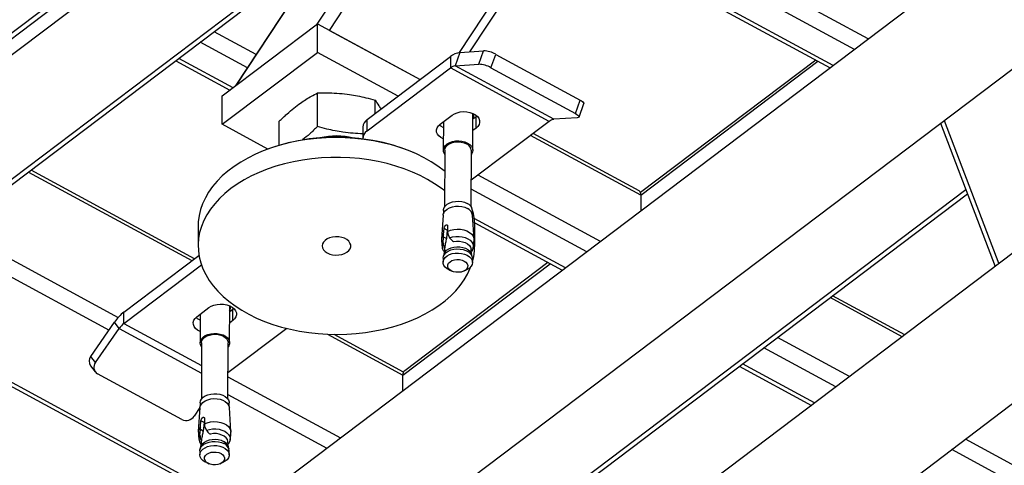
# Model space of a CAD drawing. Header units: millimetres. Extents: x 0 to 841, y 0 to 594.
# Tile 144 of 190: x 674.15 to 689.4, y 329.69 to 336.59. Entities that reach past the tile are written whole.
import ezdxf

# ---------------------------------------------------------------- set-up
doc = ezdxf.new("R2010")
doc.units = ezdxf.units.MM
doc.layers.add('TRAIT-FORT', color=4, linetype='Continuous', lineweight=25)

msp = doc.modelspace()

# ---------------------------------------------------------------- linework, layer by layer
at = {"layer": 'TRAIT-FORT', "color": 4, "linetype": 'Continuous', "lineweight": 25}
for p, q in [((615.57, 279.961), (731.293, 367.381)), ((734.146, 366.677), (618.422, 279.257)), ((619.542, 277.775), (735.265, 365.195)), ((708.064, 351.981), (655.131, 311.995)), ((678.946, 336.424), (684.621, 345.013)), ((678.755, 336.519), (684.236, 344.814)), ((680.962, 336.083), (686.652, 344.693)), ((681.12, 336.093), (686.57, 344.343)), ((677.695, 339.156), (671.865, 334.752)), ((671.887, 334.685), (677.715, 339.088)), ((677.777, 338.878), (672.127, 334.61)), ((687.295, 336.292), (682.844, 338.703)), ((687.083, 336.131), (682.71, 338.501)), ((682.47, 338.137), (686.702, 335.844)), ((686.751, 335.881), (682.501, 338.184)), ((678.239, 337.302), (673.611, 333.806)), ((673.633, 333.739), (678.259, 337.234)), ((678.361, 336.885), (677.486, 335.561)), ((677.502, 335.572), (678.364, 336.877)), ((677.287, 335.41), (678.762, 336.524)), ((678.761, 336.085), (678.762, 336.524)), ((678.762, 336.524), (680.351, 335.663)), ((677.809, 336.05), (677.159, 336.402)), ((678.946, 336.424), (680.351, 335.663)), ((677.675, 335.847), (676.946, 336.242)), ((677.286, 334.971), (678.761, 336.085)), ((680.012, 335.407), (678.761, 336.085)), ((680.969, 336.083), (680.895, 335.875)), ((680.969, 336.083), (681.334, 336.108)), ((681.259, 335.9), (681.334, 336.108)), ((681.448, 335.846), (681.522, 336.054)), ((681.522, 336.054), (682.832, 335.345)), ((676.566, 335.954), (677.406, 335.499)), ((677.454, 335.536), (676.614, 335.991)), ((679.531, 335.044), (680.822, 336.019)), ((680.822, 336.019), (680.821, 335.843)), ((680.895, 335.875), (681.259, 335.9)), ((686.48, 335.965), (683.766, 333.915)), ((683.773, 333.875), (686.515, 335.946)), ((679.531, 334.868), (680.821, 335.843)), ((682.349, 335.015), (680.821, 335.843)), ((682.423, 335.048), (680.895, 335.875)), ((681.448, 335.846), (682.758, 335.137)), ((678.761, 334.936), (678.763, 335.457)), ((677.286, 334.971), (677.287, 335.41)), ((679.653, 335.136), (679.654, 335.346)), ((682.758, 335.137), (682.832, 335.345)), ((682.813, 335.083), (682.887, 335.291)), ((681.168, 334.568), (681.169, 335.139)), ((681.169, 335.13), (681.173, 335.138)), ((678.168, 334.646), (678.169, 335.019)), ((679.531, 334.868), (679.531, 335.044)), ((680.662, 334.973), (680.847, 335.112)), ((680.712, 335.01), (680.71, 334.569)), ((682.349, 335.015), (681.143, 334.105)), ((681.218, 335.087), (681.169, 335.049)), ((681.233, 335.099), (681.218, 335.087)), ((681.218, 334.911), (681.218, 335.087)), ((682.787, 335.072), (682.423, 335.048)), ((688.415, 334.989), (689.262, 332.771)), ((688.468, 335.029), (689.315, 332.811)), ((677.992, 334.588), (677.286, 334.971)), ((679.464, 334.926), (679.463, 334.751)), ((681.218, 334.911), (681.168, 334.874)), ((683.773, 333.875), (682.064, 334.8)), ((683.744, 333.942), (682.104, 334.83)), ((677.885, 334.545), (677.869, 334.538)), ((680.248, 334.532), (680.232, 334.539)), ((680.733, 334.569), (680.731, 333.695)), ((681.142, 333.694), (681.145, 334.568)), ((674.285, 334.231), (676.817, 332.86)), ((676.856, 332.89), (674.325, 334.261)), ((683.147, 333.158), (681.25, 334.185)), ((682.934, 332.998), (681.143, 333.968)), ((681.696, 328.588), (688.808, 333.96)), ((681.8, 328.583), (688.832, 333.896)), ((683.773, 333.875), (683.772, 333.631)), ((680.712, 333.638), (680.712, 333.583)), ((681.152, 333.676), (681.142, 333.704)), ((681.161, 333.581), (681.161, 333.636)), ((680.709, 333.565), (680.683, 333.194)), ((681.188, 333.193), (681.164, 333.564)), ((682.602, 332.747), (681.19, 333.512)), ((676.913, 333.401), (676.912, 333.094)), ((680.715, 333.266), (680.723, 333.359)), ((680.772, 333.333), (680.723, 333.359)), ((680.772, 333.333), (680.758, 333.202)), ((680.777, 333.4), (680.777, 333.313)), ((680.777, 333.313), (680.781, 333.274)), ((681.197, 333.445), (682.554, 332.71)), ((681.198, 333.082), (681.199, 333.39)), ((673.461, 333.182), (675.676, 331.982)), ((680.709, 333.138), (680.715, 333.225)), ((680.715, 333.225), (680.715, 333.266)), ((680.758, 333.202), (680.715, 333.225)), ((680.781, 333.274), (680.809, 333.213)), ((680.852, 333.166), (680.87, 333.156)), ((680.865, 333.158), (680.869, 333.156)), ((680.87, 333.156), (680.868, 333.157)), ((673.249, 333.021), (675.532, 331.785)), ((680.728, 333.038), (680.719, 332.953)), ((680.73, 333.049), (680.723, 333.069)), ((680.723, 333.069), (680.732, 333.064)), ((680.73, 333.049), (680.728, 333.038)), ((680.732, 333.064), (680.73, 333.049)), ((681.15, 332.952), (681.142, 333.037)), ((681.145, 333.007), (681.147, 333.006)), ((675.763, 332.064), (676.925, 332.941)), ((680.707, 332.897), (680.707, 332.834)), ((680.721, 332.96), (680.711, 332.921)), ((681.159, 332.92), (681.148, 332.959)), ((681.162, 332.832), (681.162, 332.896)), ((675.763, 331.888), (676.963, 332.795)), ((680.085, 331.089), (682.366, 332.812)), ((682.332, 332.831), (680.113, 331.155)), ((680.808, 332.713), (680.848, 332.695)), ((681.021, 332.695), (681.06, 332.712)), ((687.82, 331.682), (686.703, 332.287)), ((687.86, 331.712), (686.742, 332.317)), ((676.894, 331.992), (677.079, 332.132)), ((677.4, 331.588), (677.401, 332.159)), ((677.401, 332.15), (677.405, 332.158)), ((677.45, 332.106), (677.401, 332.069)), ((677.465, 332.119), (677.45, 332.106)), ((677.45, 331.931), (677.45, 332.106)), ((675.763, 331.888), (675.763, 332.064)), ((676.944, 332.03), (676.942, 331.589)), ((675.25, 331.378), (675.616, 331.905)), ((675.323, 331.282), (675.689, 331.809)), ((675.689, 331.809), (675.616, 331.905)), ((675.689, 331.809), (676.964, 331.118)), ((675.763, 331.888), (676.964, 331.237)), ((678.284, 331.811), (677.375, 331.124)), ((677.45, 331.931), (677.4, 331.894)), ((678.919, 331.721), (680.085, 331.089)), ((680.096, 331.135), (679.019, 331.718)), ((687.006, 331.067), (685.889, 331.672)), ((676.965, 331.589), (676.963, 330.715)), ((677.374, 330.713), (677.377, 331.588)), ((686.794, 330.906), (685.676, 331.512)), ((675.323, 331.282), (675.25, 331.378)), ((673.391, 331.318), (677.654, 329.008)), ((673.422, 331.238), (677.605, 328.972)), ((675.245, 331.233), (675.319, 331.136)), ((685.296, 331.224), (686.413, 330.619)), ((686.462, 330.656), (685.345, 331.261)), ((676.662, 330.398), (675.352, 331.108)), ((677.375, 331.061), (679.12, 330.116)), ((680.085, 330.845), (680.085, 331.089)), ((677.375, 330.786), (678.908, 329.956)), ((676.941, 330.584), (676.851, 330.454)), ((676.941, 330.585), (676.915, 330.214)), ((676.944, 330.657), (676.944, 330.602)), ((677.393, 330.601), (677.393, 330.656)), ((677.42, 330.213), (677.396, 330.584)), ((677.009, 330.42), (677.009, 330.332)), ((676.947, 330.286), (676.955, 330.379)), ((676.947, 330.245), (676.947, 330.286)), ((677.004, 330.353), (676.955, 330.379)), ((677.004, 330.353), (676.99, 330.222)), ((677.009, 330.332), (677.013, 330.294)), ((677.013, 330.294), (677.041, 330.233)), ((676.941, 330.158), (676.947, 330.245)), ((676.99, 330.222), (676.947, 330.245)), ((677.084, 330.186), (677.102, 330.175)), ((677.097, 330.178), (677.101, 330.176)), ((677.102, 330.175), (677.1, 330.177)), ((676.953, 329.98), (676.943, 329.941)), ((676.96, 330.058), (676.951, 329.973)), ((676.955, 330.089), (676.964, 330.084)), ((676.962, 330.069), (676.955, 330.089)), ((676.96, 330.058), (676.962, 330.069)), ((676.964, 330.084), (676.962, 330.069)), ((677.382, 329.972), (677.374, 330.057)), ((677.377, 330.027), (677.379, 330.026)), ((677.391, 329.94), (677.38, 329.979)), ((690.67, 329.082), (688.801, 330.095)), ((676.939, 329.917), (676.939, 329.854)), ((677.394, 329.852), (677.394, 329.916)), ((690.803, 328.735), (688.588, 329.934)), ((677.04, 329.732), (677.08, 329.715)), ((677.252, 329.715), (677.292, 329.732))]:
    msp.add_line(p, q, dxfattribs=at)
at = {"layer": 'TRAIT-FORT', "color": 4, "linetype": 'Continuous', "lineweight": 25, "flags": 128}
for points in [[(682.832, 335.345), (682.852, 335.333), (682.868, 335.322), (682.879, 335.311), (682.886, 335.301), (682.887, 335.293), (682.887, 335.291)], [(680.847, 335.112), (680.883, 335.134), (680.926, 335.151), (680.974, 335.162), (681.024, 335.167), (681.075, 335.164), (681.124, 335.155), (681.169, 335.14), (681.207, 335.119), (681.239, 335.093), (681.261, 335.064), (681.273, 335.032), (681.274, 335), (681.265, 334.968), (681.246, 334.938), (681.218, 334.911)], [(682.758, 335.137), (682.778, 335.125), (682.793, 335.114), (682.805, 335.103), (682.812, 335.093), (682.813, 335.085), (682.809, 335.079), (682.801, 335.074), (682.787, 335.072)], [(680.711, 334.744), (680.673, 334.765), (680.641, 334.791), (680.619, 334.82), (680.607, 334.851), (680.606, 334.884), (680.615, 334.916), (680.634, 334.946), (680.662, 334.973)], [(680.711, 334.92), (680.673, 334.941), (680.648, 334.96)], [(679.629, 334.715), (679.485, 334.737), (679.339, 334.753), (679.192, 334.763), (679.044, 334.766), (678.897, 334.762), (678.749, 334.752), (678.604, 334.736), (678.46, 334.713), (678.32, 334.684), (678.183, 334.648), (678.05, 334.607), (677.922, 334.56), (677.799, 334.507), (677.682, 334.449), (677.572, 334.386), (677.469, 334.319), (677.373, 334.247), (677.286, 334.171), (677.207, 334.091), (677.136, 334.008), (677.075, 333.922), (677.024, 333.833), (676.981, 333.742), (676.949, 333.65), (676.927, 333.557), (676.915, 333.462), (676.913, 333.401)], [(680.732, 334.246), (680.724, 334.253), (680.627, 334.325), (680.523, 334.392), (680.412, 334.454), (680.294, 334.512), (680.17, 334.564), (680.041, 334.611), (679.908, 334.651), (679.77, 334.686), (679.629, 334.715)], [(680.733, 334.505), (680.723, 334.522), (680.712, 334.552), (680.712, 334.584), (680.722, 334.615), (680.743, 334.644), (680.773, 334.669), (680.81, 334.689), (680.854, 334.704), (680.901, 334.713), (680.951, 334.714), (681, 334.709), (681.046, 334.697), (681.086, 334.68)], [(680.733, 334.569), (680.733, 334.572), (680.74, 334.601), (680.756, 334.629), (680.782, 334.653), (680.815, 334.674), (680.855, 334.689), (680.899, 334.697), (680.945, 334.7), (680.99, 334.696), (681.033, 334.685), (681.072, 334.669)], [(681.086, 334.68), (681.121, 334.657), (681.146, 334.63), (681.162, 334.6), (681.168, 334.568), (681.162, 334.537), (681.147, 334.507), (681.145, 334.504)], [(680.732, 333.939), (680.676, 333.982), (680.575, 334.051), (680.467, 334.116), (680.353, 334.176), (680.232, 334.231), (680.106, 334.281), (679.974, 334.324), (679.839, 334.362), (679.699, 334.394), (679.557, 334.419), (679.412, 334.439), (679.265, 334.451), (679.117, 334.458), (678.97, 334.457), (678.822, 334.451), (678.676, 334.437), (678.531, 334.417), (678.389, 334.391), (678.25, 334.359), (678.115, 334.321), (677.984, 334.277), (677.859, 334.227), (677.739, 334.171), (677.625, 334.111), (677.519, 334.046), (677.419, 333.976), (677.328, 333.902), (677.244, 333.824), (677.17, 333.742), (677.104, 333.657), (677.047, 333.57), (677, 333.48), (676.963, 333.389), (676.936, 333.296), (676.919, 333.202), (676.912, 333.108), (676.916, 333.013), (676.929, 332.919), (676.953, 332.825), (676.987, 332.733), (677.03, 332.643), (677.083, 332.554), (677.146, 332.469), (677.218, 332.386), (677.298, 332.306), (677.387, 332.23), (677.484, 332.159), (677.588, 332.091), (677.699, 332.029), (677.817, 331.971), (677.94, 331.919), (678.069, 331.873), (678.203, 331.832), (678.341, 331.797), (678.482, 331.768), (678.482, 331.768)], [(680.712, 333.638), (680.714, 333.652), (680.724, 333.683), (680.744, 333.711), (680.773, 333.736), (680.81, 333.756), (680.853, 333.77), (680.9, 333.778), (680.948, 333.78), (680.996, 333.775), (681.041, 333.764), (681.081, 333.746)], [(680.709, 333.565), (680.71, 333.574), (680.721, 333.604), (680.741, 333.633), (680.771, 333.658), (680.808, 333.678), (680.852, 333.693), (680.899, 333.701), (680.948, 333.703), (680.997, 333.698), (681.042, 333.686), (681.083, 333.669)], [(680.777, 333.313), (680.822, 333.331), (680.872, 333.343), (680.925, 333.348), (680.978, 333.346), (681.03, 333.336), (681.077, 333.32), (681.118, 333.298), (681.151, 333.271), (681.174, 333.24), (681.186, 333.206), (681.188, 333.182)], [(678.912, 332.98), (678.951, 332.962), (678.996, 332.951), (679.044, 332.946), (679.092, 332.948), (679.138, 332.956), (679.18, 332.97), (679.217, 332.99), (679.246, 333.015), (679.266, 333.043), (679.276, 333.073), (679.276, 333.103), (679.265, 333.133), (679.245, 333.161), (679.216, 333.186), (679.179, 333.206), (679.137, 333.22), (679.09, 333.228), (679.042, 333.23), (678.995, 333.225), (678.95, 333.213), (678.911, 333.196), (678.878, 333.174), (678.853, 333.148), (678.838, 333.118), (678.833, 333.088), (678.838, 333.057), (678.854, 333.028), (678.878, 333.002), (678.912, 332.98)], [(680.809, 333.213), (680.855, 333.227), (680.904, 333.234), (680.954, 333.235), (681.004, 333.229), (681.05, 333.217), (681.092, 333.198), (681.127, 333.175), (681.153, 333.148), (681.17, 333.118), (681.178, 333.086), (681.176, 333.059)], [(680.87, 333.156), (680.916, 333.162), (680.963, 333.161), (681.009, 333.153), (681.05, 333.14), (681.086, 333.12), (681.114, 333.096), (681.133, 333.069), (681.142, 333.039), (681.142, 333.037)], [(680.707, 332.897), (680.713, 332.927), (680.728, 332.957), (680.753, 332.984), (680.787, 333.007), (680.828, 333.025), (680.873, 333.036), (680.922, 333.041), (680.971, 333.04), (681.018, 333.031), (681.062, 333.017), (681.099, 332.996), (681.129, 332.971), (681.15, 332.943), (681.16, 332.912), (681.162, 332.896)], [(680.721, 332.96), (680.723, 332.966), (680.738, 332.994), (680.762, 333.02), (680.794, 333.042), (680.833, 333.059), (680.876, 333.07), (680.922, 333.075), (680.969, 333.073), (681.014, 333.065), (681.056, 333.051), (681.092, 333.032), (681.12, 333.008), (681.14, 332.981), (681.148, 332.959)], [(680.808, 332.713), (680.807, 332.713), (680.77, 332.733), (680.74, 332.758), (680.719, 332.787), (680.709, 332.817), (680.709, 332.849), (680.719, 332.879), (680.739, 332.908), (680.769, 332.933), (680.806, 332.953), (680.85, 332.968), (680.897, 332.976), (680.946, 332.978), (680.995, 332.973), (681.04, 332.961), (681.081, 332.944), (681.081, 332.944)], [(680.834, 332.702), (680.806, 332.721), (680.788, 332.745), (680.779, 332.77), (680.781, 332.796), (680.793, 332.821), (680.815, 332.843), (680.845, 332.86), (680.882, 332.872), (680.921, 332.877), (680.962, 332.876), (681.001, 332.868), (681.035, 332.854), (681.062, 332.835), (681.081, 332.812), (681.089, 332.786), (681.088, 332.76), (681.075, 332.735), (681.053, 332.714), (681.023, 332.696), (680.987, 332.684), (680.947, 332.679), (680.907, 332.68), (680.868, 332.688), (680.834, 332.702)], [(681.081, 332.944), (681.115, 332.921), (681.14, 332.894), (681.156, 332.864), (681.162, 332.833), (681.156, 332.802), (681.141, 332.772), (681.116, 332.745), (681.082, 332.722), (681.06, 332.712)], [(678.482, 331.768), (678.626, 331.746), (678.771, 331.73), (678.919, 331.721), (679.066, 331.718), (679.214, 331.721), (679.361, 331.731), (679.507, 331.748), (679.65, 331.771), (679.791, 331.8), (679.928, 331.835), (680.061, 331.876), (680.189, 331.923), (680.312, 331.976), (680.429, 332.034), (680.539, 332.097), (680.642, 332.165), (680.737, 332.237), (680.825, 332.313), (680.904, 332.393), (680.974, 332.476), (681.036, 332.562), (681.087, 332.65), (681.129, 332.741), (681.142, 332.774)], [(677.079, 332.132), (677.115, 332.154), (677.158, 332.171), (677.206, 332.182), (677.256, 332.187), (677.307, 332.184), (677.356, 332.175), (677.401, 332.16), (677.439, 332.139), (677.471, 332.113), (677.493, 332.084), (677.505, 332.052), (677.506, 332.02), (677.497, 331.988), (677.478, 331.958), (677.45, 331.931)], [(676.943, 331.764), (676.904, 331.785), (676.873, 331.81), (676.851, 331.84), (676.839, 331.871), (676.838, 331.904), (676.847, 331.936), (676.866, 331.966), (676.894, 331.992)], [(676.943, 331.94), (676.905, 331.96), (676.88, 331.98)], [(676.965, 331.525), (676.964, 331.527), (676.948, 331.557), (676.942, 331.588), (676.948, 331.62), (676.963, 331.65), (676.989, 331.677), (677.023, 331.7), (677.063, 331.717), (677.109, 331.729), (677.158, 331.734), (677.207, 331.732), (677.255, 331.724), (677.299, 331.709), (677.336, 331.689), (677.367, 331.664), (677.387, 331.635), (677.398, 331.604), (677.398, 331.572), (677.388, 331.542), (677.377, 331.524)], [(676.965, 331.589), (676.965, 331.592), (676.972, 331.621), (676.988, 331.649), (677.014, 331.673), (677.047, 331.694), (677.087, 331.708), (677.131, 331.717), (677.177, 331.72), (677.222, 331.716), (677.265, 331.705), (677.304, 331.688), (677.335, 331.667), (677.359, 331.642), (677.373, 331.614), (677.377, 331.588)], [(676.941, 330.585), (676.946, 330.609), (676.962, 330.639), (676.987, 330.666), (677.021, 330.689), (677.061, 330.706), (677.107, 330.718), (677.155, 330.723), (677.205, 330.721), (677.252, 330.713), (677.295, 330.698), (677.333, 330.678), (677.363, 330.653), (677.384, 330.624), (677.394, 330.594), (677.396, 330.584)], [(676.944, 330.657), (676.949, 330.688), (676.965, 330.717), (676.99, 330.744), (677.023, 330.766), (677.063, 330.784), (677.108, 330.795), (677.156, 330.8), (677.204, 330.798), (677.251, 330.79), (677.294, 330.776), (677.331, 330.756), (677.36, 330.731), (677.381, 330.703), (677.391, 330.672), (677.393, 330.656)], [(677.009, 330.332), (677.054, 330.351), (677.104, 330.363), (677.157, 330.368), (677.21, 330.366), (677.262, 330.356), (677.309, 330.34), (677.35, 330.318), (677.383, 330.291), (677.406, 330.26), (677.418, 330.226), (677.42, 330.202)], [(677.041, 330.233), (677.087, 330.247), (677.136, 330.254), (677.186, 330.255), (677.236, 330.249), (677.282, 330.237), (677.324, 330.218), (677.359, 330.195), (677.385, 330.168), (677.402, 330.138), (677.41, 330.106), (677.408, 330.079)], [(677.374, 330.057), (677.374, 330.059), (677.365, 330.089), (677.346, 330.116), (677.318, 330.14), (677.282, 330.159), (677.24, 330.173), (677.195, 330.181), (677.148, 330.181), (677.102, 330.175)], [(676.939, 329.917), (676.941, 329.932), (676.951, 329.963), (676.972, 329.991), (677.001, 330.016), (677.039, 330.036), (677.082, 330.051), (677.129, 330.06), (677.178, 330.061), (677.227, 330.056), (677.272, 330.045), (677.313, 330.027)], [(677.04, 329.732), (677.02, 329.742), (676.986, 329.765), (676.961, 329.792), (676.945, 329.822), (676.939, 329.853), (676.944, 329.884), (676.96, 329.914), (676.985, 329.941), (677.019, 329.964), (677.059, 329.981), (677.105, 329.993), (677.154, 329.998), (677.203, 329.996), (677.25, 329.988), (677.293, 329.973), (677.331, 329.953), (677.361, 329.928), (677.381, 329.899), (677.392, 329.869), (677.392, 329.837), (677.382, 329.807), (677.361, 329.778), (677.332, 329.753), (677.294, 329.733), (677.292, 329.732)], [(676.953, 329.98), (676.961, 330), (676.981, 330.028), (677.009, 330.051), (677.045, 330.071), (677.086, 330.085), (677.131, 330.093), (677.178, 330.094), (677.224, 330.09), (677.268, 330.079), (677.306, 330.062)], [(677.267, 329.874), (677.294, 329.855), (677.313, 329.832), (677.321, 329.806), (677.32, 329.78), (677.307, 329.755), (677.285, 329.734), (677.255, 329.716), (677.219, 329.704), (677.179, 329.699), (677.139, 329.7), (677.1, 329.708), (677.066, 329.722), (677.038, 329.741), (677.02, 329.764), (677.011, 329.79), (677.013, 329.816), (677.025, 329.841), (677.047, 329.862), (677.077, 329.88), (677.113, 329.892), (677.153, 329.897), (677.194, 329.896), (677.233, 329.888), (677.267, 329.874)]]:
    msp.add_lwpolyline(points, dxfattribs=at)
at = {"layer": 'TRAIT-FORT', "color": 4, "linetype": 'Continuous', "lineweight": 25}
for centre, radius, start, end in [((681.006, 335.797), 0.288, 97.4002, 129.7696), ((681.316, 335.687), 0.422, 60.6517, 87.5828), ((681.242, 335.479), 0.422, 60.6517, 87.5828), ((680.914, 335.732), 0.144, 97.4002, 129.7696), ((679.613, 334.919), 0.149, 123.1684, 177.1102), ((681.079, 335.117), 0.104, 329.4823, 9.0517), ((682.441, 334.904), 0.144, 97.4002, 129.7696), ((679.611, 334.744), 0.148, 122.9896, 180.2919), ((679.053, 331.645), 3.127, 79.5266, 111.9311), ((679.057, 333.693), 1.097, 76.2378, 103.4613), ((679.144, 331.977), 2.783, 66.9824, 80.1237), ((681.024, 334.558), 0.121, 4.869, 66.9103), ((683.702, 333.884), 0.0712, 352.4354, 54.228), ((681.034, 333.629), 0.127, 3.543, 68.2363), ((681.029, 333.544), 0.136, 8.3913, 66.4659), ((680.302, 333.391), 0.897, 359.935, 17.0695), ((680.8, 333.185), 0.117, 136.5575, 180.8705), ((680.31, 333.085), 0.887, 343.572, 6.6517), ((680.797, 333.081), 0.104, 146.7951, 190.9104), ((677.311, 332.137), 0.104, 329.4823, 9.0514), ((676.194, 331.515), 0.698, 128.1054, 145.9672), ((675.978, 331.614), 0.349, 128.1054, 145.9672), ((675.348, 331.303), 0.124, 142.2218, 214.168), ((675.413, 331.207), 0.117, 140.35, 238.629), ((680.163, 331.095), 0.078, 129.9932, 184.4849), ((676.724, 330.536), 0.151, 245.8155, 327.2317), ((677.032, 330.205), 0.117, 136.5575, 180.8705), ((677.029, 330.101), 0.104, 146.7951, 190.9104), ((677.25, 329.937), 0.136, 17.7669, 65.6724), ((677.266, 329.908), 0.128, 3.543, 68.2363)]:
    msp.add_arc(centre, radius, start, end, dxfattribs=at)
for points, knots in [([(678.169, 335.019), (678.209, 335.057), (678.284, 335.128), (678.394, 335.222), (678.492, 335.296), (678.583, 335.357), (678.671, 335.409), (678.731, 335.44), (678.763, 335.457)], [0, 0, 0, 0, 0.202068, 0.3827, 0.555315, 0.692992, 0.838894, 1, 1, 1, 1]), ([(678.763, 335.457), (678.822, 335.458), (678.935, 335.46), (679.101, 335.452), (679.248, 335.435), (679.384, 335.412), (679.516, 335.383), (679.606, 335.359), (679.654, 335.346)], [0, 0, 0, 0, 0.202068, 0.3827, 0.555315, 0.692992, 0.838894, 1, 1, 1, 1]), ([(679.654, 335.346), (679.673, 335.318), (679.704, 335.276), (679.735, 335.224), (679.746, 335.206)], [0, 0, 0, 0, 0.648033, 1, 1, 1, 1]), ([(678.761, 334.936), (678.722, 334.898), (678.647, 334.827), (678.567, 334.757), (678.528, 334.728), (678.524, 334.725)], [0, 0, 0, 0, 0.505461, 0.9573, 1, 1, 1, 1]), ([(679.463, 334.824), (679.413, 334.826), (679.311, 334.83), (679.167, 334.846), (679.031, 334.869), (678.899, 334.898), (678.809, 334.923), (678.761, 334.936)], [0, 0, 0, 0, 0.215502, 0.43487, 0.609837, 0.795258, 1, 1, 1, 1]), ([(680.723, 333.359), (680.724, 333.363), (680.725, 333.371), (680.73, 333.384), (680.737, 333.397), (680.743, 333.405), (680.751, 333.411), (680.758, 333.415), (680.767, 333.416), (680.773, 333.412), (680.777, 333.406), (680.777, 333.401), (680.777, 333.4)], [0, 0, 0, 0, 0.112459, 0.224891, 0.338077, 0.451935, 0.500009, 0.61321, 0.72639, 0.840088, 0.953755, 1, 1, 1, 1]), ([(680.777, 333.352), (680.777, 333.352), (680.774, 333.347), (680.773, 333.34), (680.772, 333.334), (680.772, 333.333)], [0, 0, 0, 0, 0.109116, 0.739645, 1, 1, 1, 1]), ([(680.684, 333.183), (680.684, 333.166), (680.685, 333.127), (680.691, 333.088), (680.694, 333.066)], [0, 0, 0, 0, 0.4258, 1, 1, 1, 1]), ([(680.758, 333.202), (680.753, 333.18), (680.745, 333.136), (680.736, 333.088), (680.732, 333.064)], [0, 0, 0, 0, 0.496599, 1, 1, 1, 1]), ([(680.809, 333.213), (680.816, 333.204), (680.828, 333.188), (680.845, 333.172), (680.852, 333.166)], [0, 0, 0, 0, 0.593144, 1, 1, 1, 1]), ([(681.175, 333.064), (681.178, 333.082), (681.185, 333.121), (681.186, 333.16), (681.187, 333.182)], [0, 0, 0, 0, 0.451823, 1, 1, 1, 1]), ([(680.695, 333.061), (680.695, 333.059), (680.697, 333.044), (680.706, 333.021), (680.719, 333.002), (680.723, 332.995)], [0, 0, 0, 0, 0.073602, 0.641263, 1, 1, 1, 1]), ([(680.709, 333.138), (680.71, 333.124), (680.711, 333.1), (680.719, 333.078), (680.723, 333.069)], [0, 0, 0, 0, 0.5931439, 1, 1, 1, 1]), ([(681.158, 333.014), (681.157, 333.012), (681.156, 333.007), (681.151, 333.006), (681.147, 333.006)], [0, 0, 0, 0, 0.340108, 1, 1, 1, 1]), ([(681.158, 333.014), (681.16, 333.016), (681.168, 333.029), (681.174, 333.045), (681.175, 333.058), (681.175, 333.059)], [0, 0, 0, 0, 0.171788, 0.920779, 1, 1, 1, 1]), ([(676.955, 330.379), (676.956, 330.383), (676.957, 330.391), (676.962, 330.404), (676.969, 330.416), (676.975, 330.425), (676.983, 330.431), (676.99, 330.435), (676.999, 330.435), (677.005, 330.432), (677.009, 330.426), (677.009, 330.421), (677.009, 330.42)], [0, 0, 0, 0, 0.112459, 0.224891, 0.338077, 0.451935, 0.500009, 0.61321, 0.72639, 0.840088, 0.953755, 1, 1, 1, 1]), ([(677.009, 330.372), (677.009, 330.372), (677.006, 330.366), (677.005, 330.359), (677.004, 330.354), (677.004, 330.353)], [0, 0, 0, 0, 0.109116, 0.739645, 1, 1, 1, 1]), ([(676.916, 330.203), (676.916, 330.186), (676.917, 330.147), (676.923, 330.108), (676.926, 330.086)], [0, 0, 0, 0, 0.425804, 1, 1, 1, 1]), ([(676.941, 330.158), (676.942, 330.144), (676.943, 330.12), (676.951, 330.098), (676.955, 330.089)], [0, 0, 0, 0, 0.5931439, 1, 1, 1, 1]), ([(676.99, 330.222), (676.985, 330.2), (676.977, 330.156), (676.968, 330.108), (676.964, 330.084)], [0, 0, 0, 0, 0.496599, 1, 1, 1, 1]), ([(677.041, 330.233), (677.048, 330.224), (677.06, 330.208), (677.077, 330.192), (677.084, 330.186)], [0, 0, 0, 0, 0.593144, 1, 1, 1, 1]), ([(677.407, 330.084), (677.41, 330.102), (677.417, 330.14), (677.418, 330.18), (677.419, 330.202)], [0, 0, 0, 0, 0.451823, 1, 1, 1, 1]), ([(676.927, 330.081), (676.927, 330.079), (676.929, 330.064), (676.938, 330.041), (676.951, 330.022), (676.955, 330.015)], [0, 0, 0, 0, 0.073602, 0.641263, 1, 1, 1, 1]), ([(677.39, 330.034), (677.389, 330.032), (677.388, 330.027), (677.383, 330.026), (677.379, 330.026)], [0, 0, 0, 0, 0.340108, 1, 1, 1, 1]), ([(677.39, 330.034), (677.392, 330.036), (677.4, 330.049), (677.406, 330.064), (677.407, 330.078), (677.407, 330.079)], [0, 0, 0, 0, 0.171788, 0.920779, 1, 1, 1, 1])]:
    msp.add_open_spline(points, degree=3, knots=knots, dxfattribs=at)

doc.saveas('drawing.dxf')
